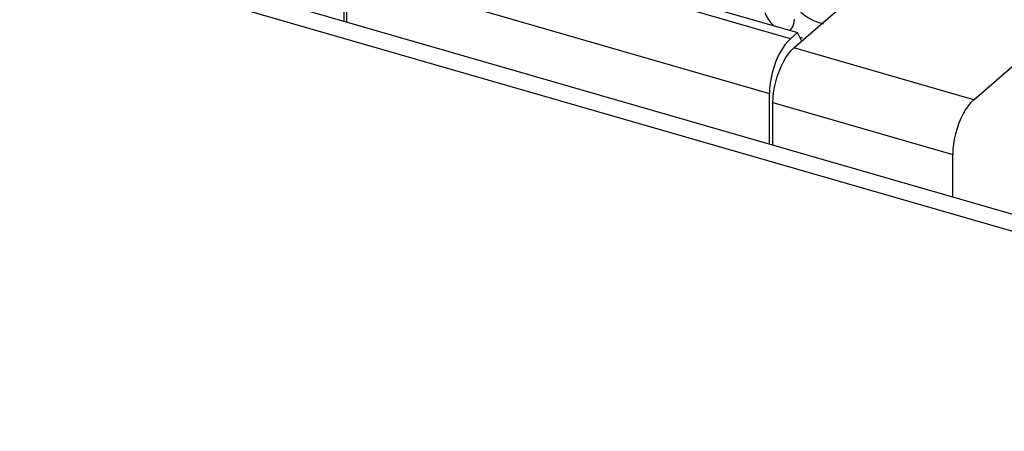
# Model space of a CAD drawing. Header units: millimetres. Extents: x 0 to 210, y 0 to 297.
# Tile 41 of 47: x 125.133 to 127.028, y 253.111 to 253.903. Entities that reach past the tile are written whole.
import ezdxf

# ---------------------------------------------------------------- set-up
doc = ezdxf.new("R2010")
doc.units = ezdxf.units.MM
doc.header["$LTSCALE"] = 19.36
doc.layers.get('0').update_dxf_attribs({"linetype": 'CONTINUOUS'})

msp = doc.modelspace()

# ---------------------------------------------------------------- linework, layer by layer
at = {"color": 7, "linetype": 'Continuous'}
for p, q in [((126.623495, 253.848749), (127.713328, 254.792573)), ((126.969558, 253.748849), (128.059392, 254.692673)), ((128.428728, 253.128509), (124.219844, 254.343509)), ((126.022295, 254.053478), (126.630245, 253.877978)), ((125.757851, 253.899524), (125.757851, 253.997314)), ((125.762527, 253.898174), (125.762527, 253.995964)), ((126.616745, 253.866286), (126.630245, 253.877978)), ((126.638345, 253.86161), (126.630245, 253.877978)), ((126.611396, 253.861029), (126.606235, 253.854781)), ((126.616745, 253.866286), (126.611396, 253.861029)), ((126.576245, 253.663274), (126.576245, 253.761064)), ((126.582995, 253.661326), (126.582995, 253.743527)), ((126.929058, 253.561426), (126.929058, 253.643627))]:
    msp.add_line(p, q, dxfattribs=at)
at = {"color": 9, "linetype": 'Continuous'}
for p, q in [((128.376309, 253.110602), (124.167425, 254.325602)), ((126.616745, 253.866286), (125.803027, 254.101186)), ((125.762527, 253.995964), (126.576245, 253.761064)), ((126.640006, 253.867365), (126.634745, 253.868884)), ((126.969558, 253.748849), (126.623495, 253.848749)), ((126.582995, 253.743527), (126.929058, 253.643627))]:
    msp.add_line(p, q, dxfattribs=at)
for points in [[(126.62893, 253.928563), (126.632535, 253.922623), (126.63751, 253.916912), (126.643748, 253.911532), (126.6512, 253.906551), (126.659729, 253.902035)], [(126.567127, 253.916926), (126.570142, 253.910147), (126.573946, 253.903646), (126.578555, 253.897427)], [(126.578555, 253.897427), (126.58388, 253.891669), (126.584412, 253.891208)], [(126.616122, 253.882055), (126.619514, 253.886532), (126.62242, 253.892131), (126.624118, 253.897858), (126.624566, 253.903614)], [(126.659729, 253.902035), (126.669165, 253.898082), (126.679564, 253.894659)]]:
    msp.add_lwpolyline(points, dxfattribs=at)
at = {"color": 7, "linetype": 'Continuous'}
for points in [[(126.606235, 253.854781), (126.601221, 253.847476), (126.596474, 253.839313), (126.592082, 253.830414), (126.588107, 253.82094), (126.584625, 253.81104), (126.581683, 253.800885), (126.579343, 253.790637), (126.577632, 253.780471), (126.576606, 253.770642), (126.576245, 253.761064)], [(126.582995, 253.743527), (126.583355, 253.753104), (126.584382, 253.762933), (126.586092, 253.773098), (126.588432, 253.783345), (126.591375, 253.7935), (126.594856, 253.803401), (126.598831, 253.812874), (126.603223, 253.821774), (126.60797, 253.829938), (126.612984, 253.837243), (126.618145, 253.843491), (126.623495, 253.848749)], [(126.969558, 253.748849), (126.96421, 253.743592), (126.959048, 253.737344), (126.954034, 253.730039), (126.949288, 253.721876), (126.944896, 253.712977), (126.940921, 253.703503), (126.937439, 253.693603), (126.934497, 253.683448), (126.932157, 253.6732), (126.930446, 253.663034), (126.929419, 253.653205), (126.929058, 253.643627)]]:
    msp.add_lwpolyline(points, dxfattribs=at)

doc.saveas('drawing.dxf')
